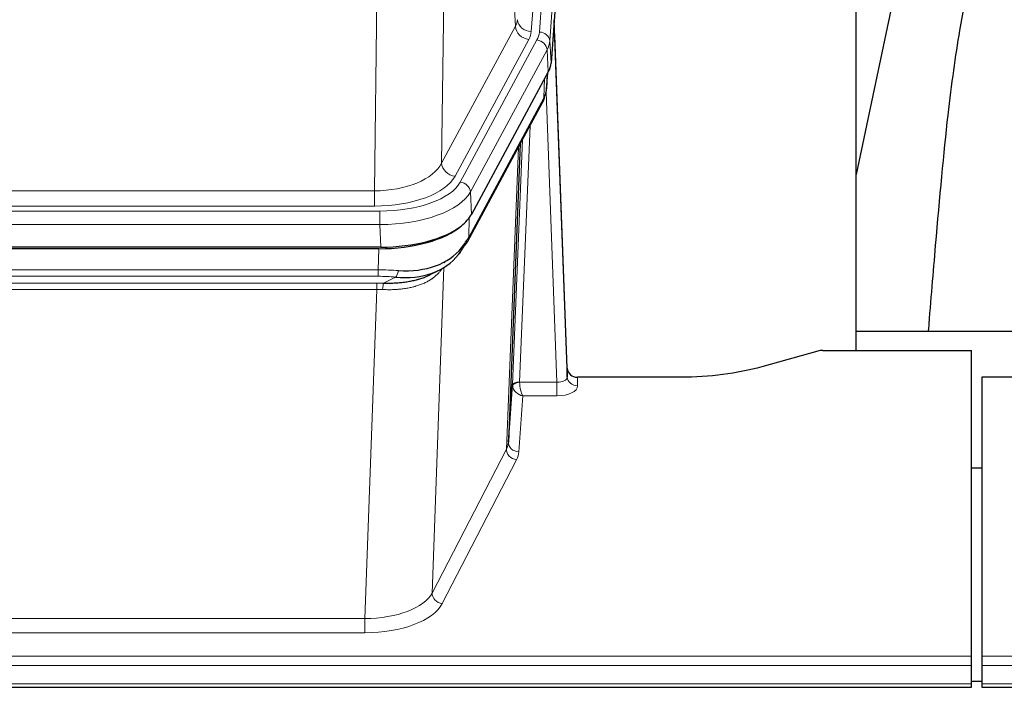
# Model space of a CAD drawing. Header units: inches. Extents: x 0 to 29700, y -16 to 21000.
# Tile 131 of 256: x 5796 to 6080, y 17802 to 17995. Entities that reach past the tile are written whole.
import ezdxf

# ---------------------------------------------------------------- set-up
doc = ezdxf.new("R2010")
doc.units = ezdxf.units.IN
doc.layers.add('1', color=7, linetype='Continuous', true_color=0xffffff)

msp = doc.modelspace()

# ---------------------------------------------------------------- linework, layer by layer
at = {"layer": '1', "color": 110, "linetype": 'Continuous', "lineweight": 13}
for p, q in [((5956.657, 18164.751), (5943.591, 17991.978)), ((5945.938, 17991.826), (5959.049, 18165.186)), ((5962.043, 18162.616), (5948.932, 17989.256)), ((5939.018, 17993.495), (5934.666, 18067.747)), ((5918.623, 18029.603), (5917.666, 17953.952)), ((5898.223, 17945.917), (5899.191, 18022.413)), ((5917.666, 17953.952), (5939.018, 17993.495)), ((5921.541, 17950.144), (5942.893, 17989.687)), ((5923.067, 17948.469), (5945.241, 17989.535)), ((5948.932, 17989.256), (5949.305, 17982.883)), ((5948.148, 17986.678), (5925.974, 17945.613)), ((5948.521, 17980.306), (5948.148, 17986.678)), ((5948.037, 17975.38), (5948.391, 17980.064)), ((5947.251, 17972.801), (5947.47, 17978.359)), ((5951.018, 17890.557), (5947.887, 17974.409)), ((5925.504, 17932.526), (5947.251, 17972.801)), ((5943.234, 17964.696), (5940.212, 17890.644)), ((5938.214, 17889.878), (5941.107, 17960.756)), ((5936.4, 17871.25), (5939.867, 17958.461)), ((5685.58, 17945.917), (5898.223, 17945.917)), ((5898.223, 17941.503), (5898.223, 17945.917)), ((5925.974, 17945.613), (5926.267, 17939.091)), ((5683.991, 17940.08), (5899.811, 17940.08)), ((5898.223, 17941.503), (5685.58, 17941.503)), ((5899.811, 17936.174), (5899.811, 17940.08)), ((5925.681, 17938.161), (5925.504, 17932.526)), ((5899.811, 17936.174), (5683.991, 17936.174)), ((5900.105, 17929.653), (5899.811, 17936.174)), ((5899.322, 17923.08), (5899.513, 17929.171)), ((5918.614, 17925.44), (5918.576, 17925.346)), ((5684.481, 17923.08), (5899.322, 17923.08)), ((5899.322, 17921.215), (5899.322, 17923.08)), ((5918.351, 17923.775), (5914.915, 17829.635)), ((5899.322, 17921.215), (5684.481, 17921.215)), ((5684.823, 17919.272), (5898.98, 17919.272)), ((5898.98, 17917.407), (5898.98, 17919.272)), ((5900.893, 17919.241), (5904.346, 17920.986)), ((5898.98, 17917.407), (5684.823, 17917.407)), ((5895.506, 17822.231), (5898.98, 17917.407)), ((5956.999, 17892.004), (5957.009, 17889.556)), ((5940.213, 17890.557), (5951.018, 17890.557)), ((5951.018, 17890.557), (5951.018, 17886.642)), ((5941.176, 17886.642), (5939.982, 17870.494)), ((5951.018, 17886.642), (5941.176, 17886.642)), ((5914.915, 17829.635), (5936.4, 17871.25)), ((5939.309, 17868.187), (5917.824, 17826.572)), ((5688.296, 17822.231), (5895.506, 17822.231)), ((5895.506, 17822.231), (5895.506, 17818.13)), ((5895.506, 17818.13), (5688.296, 17818.13)), ((5513.901, 17811.369), (6070.901, 17811.369)), ((6073.901, 17811.369), (6630.901, 17811.369)), ((5513.901, 17808.635), (6070.901, 17808.635)), ((6073.901, 17808.635), (6630.901, 17808.635)), ((5513.901, 17803.387), (6070.901, 17803.387)), ((6073.901, 17803.387), (6630.901, 17803.387))]:
    msp.add_line(p, q, dxfattribs=at)
at = {"layer": '1', "color": 2, "linetype": 'Continuous', "lineweight": 25}
for p, q in [((5962.423, 18156.337), (5949.305, 17982.883)), ((6037.561, 17899.771), (6037.561, 18088.573)), ((6056.085, 18038.491), (6037.561, 17950.597)), ((5954, 17894.626), (5950.242, 17995.264)), ((5950.322, 17990.871), (5954.011, 17892.089)), ((5948.521, 17980.306), (5926.267, 17939.091)), ((5948.03, 17975.267), (5948.393, 17980.069)), ((5948.207, 17979.724), (5948.037, 17975.38)), ((5948.03, 17975.267), (5948.037, 17975.38)), ((5925.145, 17931.196), (5946.892, 17971.471)), ((5940.413, 17959.471), (5936.986, 17873.26)), ((5900.105, 17929.653), (5683.698, 17929.653)), ((5899.513, 17929.171), (5684.29, 17929.171)), ((5914.21, 17921.608), (5917.004, 17923.019)), ((6037.564, 17905.344), (6109.561, 17905.344)), ((6026.445, 17899.576), (6010.281, 17895.045)), ((6027.944, 17899.771), (6070.901, 17899.771)), ((6070.901, 17811.369), (6070.901, 17899.771)), ((5954.011, 17892.089), (5954, 17894.626)), ((5986.901, 17892.004), (5956.999, 17892.004)), ((6073.901, 17892.004), (6073.901, 17811.369)), ((6186.804, 17892.004), (6073.901, 17892.004)), ((5936.986, 17873.26), (5938.214, 17889.878)), ((6070.902, 17865.806), (6073.902, 17865.806)), ((6070.901, 17808.635), (6070.901, 17811.369)), ((6073.901, 17811.369), (6073.901, 17808.635)), ((6070.901, 17803.387), (6070.901, 17808.635)), ((6073.901, 17808.635), (6073.901, 17803.387)), ((6073.897, 17804.063), (6070.894, 17804.063)), ((6070.901, 17802.372), (6070.901, 17803.387)), ((6073.901, 17803.387), (6073.901, 17802.372)), ((5513.901, 17802.372), (6070.901, 17802.372)), ((6073.901, 17802.372), (6630.901, 17802.372))]:
    msp.add_line(p, q, dxfattribs=at)
at = {"layer": '1', "color": 110, "linetype": 'Continuous', "lineweight": 13}
for centre, major_axis, ratio, start_param, end_param in [((5919.573, 17995.916), (-20.038, 0.241), 0.4621297, 2.903225, 3.1123764), ((5942.893, 17993.235), (3.52, -1.9), 0.8606628, 3.6289862, 5.1474227), ((5943.591, 17995.526), (3.989, -0.302), 0.8864705, 3.2608937, 4.7793301), ((5950.322, 17988.718), (-0.214, 6.443), 0.0117452, 5.0526437, 5.774114), ((5919.573, 17992.368), (-24.033, 0.005), 0.4611335, 2.8976848, 3.1068362), ((5921.92, 17992.216), (-24.033, 0.005), 0.4611335, 2.8976848, 3.1068362), ((5945.938, 17989.165), (2.991, -0.226), 0.8864705, 0.119301, 1.6377375), ((5947.324, 17990.78), (2.998, 0.112), 0.4302668, 5.7021495, 6.2671208), ((5945.241, 17986.874), (2.64, -1.425), 0.8606628, 0.4873936, 2.00583), ((5921.92, 17989.555), (27.028, 0.171), 0.4605351, 6.0362132, 6.2453646), ((5943.373, 17973.371), (3.52, -1.9), 0.8606628, 0.0000038, 0.4001271), ((5920.242, 17955.592), (27.539, 20.422), 0.1820479, 5.9117309, 5.943711), ((5898.302, 17956.524), (20.002, 0.126), 0.5302672, 4.7050812, 6.0263936), ((5921.541, 17953.692), (-3.52, 1.9), 0.8606628, 0.4873936, 2.00583), ((5898.302, 17952.976), (24.002, 0.049), 0.477994, 4.708097, 6.0294094), ((5899.76, 17951.177), (-24.02, 0.03), 0.4619935, 1.5735185, 2.8978281), ((5923.067, 17945.808), (2.64, -1.425), 0.8606628, 0.4873936, 2.00583), ((5899.76, 17948.516), (27.018, 0.111), 0.4567867, 4.7124116, 6.0367213), ((5921.625, 17933.096), (3.52, -1.9), 0.8606628, 0.0000038, 0.4001271), ((5898.673, 17915.646), (27.015, 0.091), 0.2751837, 1.3250001, 1.545831), ((5904.346, 17924.822), (-0.368, -3.983), 0.2964475, 0.3019504, 1.0888865), ((5898.191, 17909.46), (24.025, 0.387), 0.4081205, 1.4515092, 1.5313568), ((5898.673, 17911.811), (23.017, 0.318), 0.4083138, 1.3161001, 1.5369309), ((5900.893, 17915.406), (0.131, 3.998), 0.1099517, 0.2897867, 1.0584981), ((5898.191, 17905.625), (20.023, 0.877), 0.5868265, 1.4258227, 1.5056703), ((5951.005, 17892.18), (-3.004, 0.138), 0.5390598, 1.5996723, 3.1704686), ((5957.009, 17892.18), (-3, -0.013), 0.8746179, 0.0299147, 1.5670846), ((5941.212, 17889.751), (-2.996, 0.15), 0.8842154, 0.0089587, 0.1047242), ((5940.212, 17889.783), (1.998, -0.082), 0.4302193, 1.5883537, 3.1255299), ((5940.213, 17889.696), (-1.996, -0.13), 0.4297663, 4.6843512, 6.2157251), ((5941.176, 17889.266), (-2.669, 1.608), 0.8008031, 0.5106166, 2.0203264), ((5941.212, 17890.613), (1.001, 0.011), 0.9036686, 3.0949665, 3.1907321), ((5941.176, 17889.266), (-0.506, 2.997), 0.2740591, 1.0794715, 2.5891813), ((5951.005, 17889.556), (-6.003, 0.008), 0.4854373, 1.5734916, 3.1442879), ((5939.309, 17870.81), (2.666, -1.376), 0.8484453, 3.5215353, 5.1252561), ((5916.983, 17873.515), (20.016, 0.121), 0.4848834, 6.0350943, 6.2444185), ((5939.982, 17873.117), (2.992, -0.221), 0.8740585, 3.1714428, 4.7769181), ((5916.983, 17870.891), (23.014, 0.002), 0.4845187, 6.038018, 6.2473422), ((5895.5, 17831.905), (20.013, 0.104), 0.483363, 4.7101919, 6.0355739), ((5917.824, 17829.196), (2.666, -1.376), 0.8484453, 3.5215353, 5.1252561), ((5895.5, 17829.281), (-23.012, 0.004), 0.4845836, 1.5711584, 2.8965404)]:
    msp.add_ellipse(centre, major_axis=major_axis, ratio=ratio, start_param=start_param, end_param=end_param, dxfattribs=at)
at = {"layer": '1', "color": 2, "linetype": 'Continuous', "lineweight": 25}
for centre, major_axis, ratio, start_param, end_param in [((5922.285, 17983.322), (-27.037, 0.006), 0.4611335, 2.8976848, 3.1068362), ((5921.392, 17984.868), (-26.161, 11.46), 0.4493681, 3.1218709, 3.267222), ((5920.242, 17955.592), (27.174, 22.247), 0.2659525, 6.0029113, 6.0348914), ((5943.539, 17973.692), (3.584, -1.776), 0.8816114, 6.2824956, 6.6531678), ((5900.047, 17942.137), (-27.023, 0.034), 0.4619935, 2.6128783, 2.8978281), ((5899.487, 17941.646), (-27.01, 0.015), 0.4618579, 1.5720062, 2.656), ((5900.047, 17942.137), (-27.023, 0.034), 0.4619935, 1.5735185, 2.6128783), ((5898.673, 17915.646), (27.355, 20.182), 0.1876908, 5.6857719, 5.9066027), ((5921.625, 17933.096), (3.52, -1.9), 0.8606628, 5.9153676, 6.2831892), ((5899.575, 17944.464), (-25.329, 12.681), 0.6929209, 2.1169098, 3.0007467), ((5901.369, 17912.784), (23.434, 19.972), 0.1471226, 5.6997031, 5.9205339), ((5919.849, 17930.414), (3.195, -2.407), 0.6715965, 6.033487, 6.820423), ((5899.575, 17944.464), (-23.359, 16.381), 0.7286412, 2.2260513, 3.1098882), ((5921.748, 17922.924), (-3.388, 2.127), 0.8041825, 6.1083502, 6.2835535), ((6027.947, 17898.314), (-3, 0.002), 0.4856498, 4.7136997, 5.2369038), ((5956.998, 17894.717), (-3, 0.002), 0.9042699, 0.0343167, 1.5714866)]:
    msp.add_ellipse(centre, major_axis=major_axis, ratio=ratio, start_param=start_param, end_param=end_param, dxfattribs=at)
for points, knots in [([(6085.423, 18038.553), (6083.544, 18036.07), (6076.937, 18026.143), (6070.298, 18008.294), (6067.1, 17991.179), (6063.713, 17967.122), (6061.029, 17936.998), (6059.066, 17914.115), (6058.41, 17905.516), (6058.399, 17905.365)], [0, 0, 0, 0, 0.0518711, 0.2038069, 0.3730498, 0.5881455, 0.851041, 0.9973912, 1, 1, 1, 1]), ([(5900.893, 17919.241), (5901.411, 17919.232), (5901.926, 17919.23), (5902.952, 17919.242), (5903.462, 17919.257), (5904.096, 17919.287), (5904.223, 17919.293), (5904.476, 17919.307), (5904.602, 17919.315), (5904.979, 17919.34), (5905.228, 17919.359), (5905.97, 17919.423), (5906.457, 17919.476), (5907.415, 17919.6), (5907.887, 17919.673), (5908.816, 17919.839), (5909.273, 17919.932), (5909.946, 17920.089), (5910.169, 17920.144), (5910.5, 17920.231), (5910.61, 17920.261), (5910.774, 17920.306), (5910.828, 17920.322), (5910.937, 17920.353), (5911.423, 17920.494), (5911.892, 17920.647), (5912.697, 17920.938), (5913.395, 17921.217), (5914.049, 17921.526), (5914.331, 17921.668)], [0, 0, 0, 0, 0.1020877, 0.1020877, 0.2041754, 0.2041754, 0.2296973, 0.2296973, 0.2552192, 0.2552192, 0.3062631, 0.3062631, 0.4083508, 0.4083508, 0.5104385, 0.5104385, 0.6125262, 0.6125262, 0.66357, 0.66357, 0.6890919, 0.6890919, 0.7018529, 0.7018529, 0.7146139, 0.8167015, 0.8167015, 0.9187892, 1, 1, 1, 1]), ([(6010.281, 17895.045), (6006.747, 17894.055), (6002.946, 17893.29), (5995.063, 17892.265), (5990.982, 17892.004), (5986.901, 17892.004)], [0, 0, 0, 0, 0.5, 0.5, 1, 1, 1, 1])]:
    msp.add_open_spline(points, degree=3, knots=knots, dxfattribs=at)
msp.add_open_spline([(5946.892, 17971.471), (5947.013, 17971.694), (5947.123, 17971.916)], degree=2, dxfattribs=at)
at = {"layer": '1', "color": 110, "linetype": 'Continuous', "lineweight": 13}
msp.add_open_spline([(5917.953, 17923.649), (5917.798, 17923.397), (5917.626, 17923.148), (5917.25, 17922.658), (5917.047, 17922.417), (5916.609, 17921.946), (5916.375, 17921.715), (5915.875, 17921.265), (5915.609, 17921.046), (5915.187, 17920.727), (5915.042, 17920.623), (5914.819, 17920.468), (5914.743, 17920.417), (5914.591, 17920.316), (5914.514, 17920.266), (5914.126, 17920.02), (5913.803, 17919.832), (5913.133, 17919.477), (5912.439, 17919.14), (5911.698, 17918.843), (5910.932, 17918.566), (5910.537, 17918.437), (5910.08, 17918.304), (5910.028, 17918.289), (5909.926, 17918.26), (5909.874, 17918.246), (5909.72, 17918.203), (5909.409, 17918.121), (5909.094, 17918.044), (5908.459, 17917.9), (5908.028, 17917.815), (5907.154, 17917.667), (5906.71, 17917.604), (5905.808, 17917.498), (5905.351, 17917.455), (5904.653, 17917.406), (5904.419, 17917.392), (5904.065, 17917.375), (5903.947, 17917.37), (5903.709, 17917.361), (5903.59, 17917.357), (5902.994, 17917.34), (5902.514, 17917.336), (5901.548, 17917.345), (5901.063, 17917.358), (5900.574, 17917.378)], degree=3, knots=[0, 0, 0, 0, 0.0625, 0.0625, 0.125, 0.125, 0.1875, 0.1875, 0.25, 0.25, 0.28125, 0.28125, 0.296875, 0.296875, 0.3125, 0.3125, 0.375, 0.375, 0.4375, 0.5, 0.5, 0.5625, 0.5625, 0.5703125, 0.5703125, 0.578125, 0.578125, 0.59375, 0.625, 0.625, 0.6875, 0.6875, 0.75, 0.75, 0.8125, 0.8125, 0.84375, 0.84375, 0.859375, 0.859375, 0.875, 0.875, 0.9375, 0.9375, 1, 1, 1, 1], dxfattribs=at)

doc.saveas('drawing.dxf')
